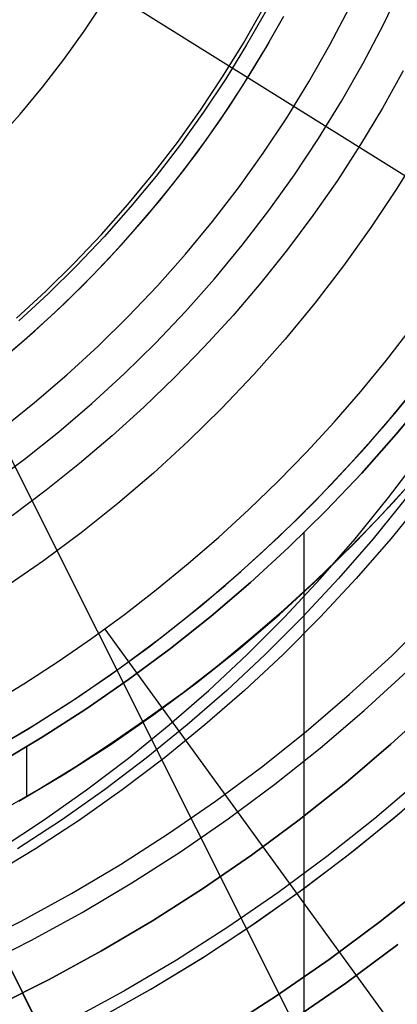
# Model space of a CAD drawing. Header units: millimetres. Extents: x 6049 to 7254, y -11340 to -10297.
# Tile 168 of 237: x 6678 to 6691, y -10734 to -10700. Entities that reach past the tile are written whole.
import ezdxf

# ---------------------------------------------------------------- set-up
doc = ezdxf.new("R2010")
doc.units = ezdxf.units.MM
doc.layers.add('color', color=7, linetype='Continuous')
doc.layers.add('luz', color=7, linetype='Continuous')

msp = doc.modelspace()

# ---------------------------------------------------------------- linework, layer by layer
at = {"color": 8, "true_color": 0x7f7f7f}
for p, q in [((6690.804, -10699.787, 105.1), (6691.461, -10698.424, 105.1)), ((6690.804, -10699.787, 105.1), (6691.461, -10698.424, 105.1)), ((6685.96, -10700.429, 200.6), (6686.642, -10699.233, 200.6)), ((6685.96, -10700.429, 200.6), (6686.642, -10699.233, 200.6)), ((6688.95, -10700.496, 52.515), (6689.632, -10699.197, 52.515)), ((6688.95, -10700.496, 52.515), (6689.632, -10699.197, 52.515)), ((6686.752, -10699.294, 199.6), (6686.068, -10700.493, 199.6)), ((6686.752, -10699.294, 199.6), (6686.068, -10700.493, 199.6)), ((6686.669, -10700.712, 51.1), (6687.356, -10699.498, 51.1)), ((6686.669, -10700.712, 51.1), (6687.356, -10699.498, 51.1)), ((6690.102, -10701.126, 105.1), (6690.804, -10699.787, 105.1)), ((6690.102, -10701.126, 105.1), (6690.804, -10699.787, 105.1)), ((6685.238, -10701.601, 200.6), (6685.96, -10700.429, 200.6)), ((6685.238, -10701.601, 200.6), (6685.96, -10700.429, 200.6)), ((6686.068, -10700.493, 199.6), (6685.344, -10701.669, 199.6)), ((6686.068, -10700.493, 199.6), (6685.344, -10701.669, 199.6)), ((6686.161, -10701.551, 51.1), (6686.845, -10700.41, 51.1)), ((6688.224, -10701.771, 52.515), (6688.95, -10700.496, 52.515)), ((6688.224, -10701.771, 52.515), (6688.95, -10700.496, 52.515)), ((6685.941, -10701.901, 51.1), (6686.669, -10700.712, 51.1)), ((6685.941, -10701.901, 51.1), (6686.669, -10700.712, 51.1)), ((6689.353, -10702.44, 105.1), (6690.102, -10701.126, 105.1)), ((6689.353, -10702.44, 105.1), (6690.102, -10701.126, 105.1)), ((6684.476, -10702.747, 200.6), (6685.238, -10701.601, 200.6)), ((6684.476, -10702.747, 200.6), (6685.238, -10701.601, 200.6)), ((6685.441, -10702.668, 51.1), (6686.161, -10701.551, 51.1)), ((6691.489, -10701.388, 60.689), (6690.771, -10702.677, 60.689)), ((6691.489, -10701.388, 60.689), (6690.771, -10702.677, 60.689)), ((6685.344, -10701.669, 199.6), (6684.579, -10702.819, 199.6)), ((6685.344, -10701.669, 199.6), (6684.579, -10702.819, 199.6)), ((6685.172, -10703.065, 51.1), (6685.941, -10701.901, 51.1)), ((6685.172, -10703.065, 51.1), (6685.941, -10701.901, 51.1)), ((6687.454, -10703.02, 52.515), (6688.224, -10701.771, 52.515)), ((6687.454, -10703.02, 52.515), (6688.224, -10701.771, 52.515)), ((6684.684, -10703.761, 51.1), (6685.441, -10702.668, 51.1)), ((6688.559, -10703.728, 105.1), (6689.353, -10702.44, 105.1)), ((6688.559, -10703.728, 105.1), (6689.353, -10702.44, 105.1)), ((6690.771, -10702.677, 60.689), (6690.01, -10703.941, 60.689)), ((6690.771, -10702.677, 60.689), (6690.01, -10703.941, 60.689)), ((6683.674, -10703.867, 200.6), (6684.476, -10702.747, 200.6)), ((6683.674, -10703.867, 200.6), (6684.476, -10702.747, 200.6)), ((6684.579, -10702.819, 199.6), (6683.775, -10703.941, 199.6)), ((6684.579, -10702.819, 199.6), (6683.775, -10703.941, 199.6)), ((6686.641, -10704.242, 52.515), (6687.454, -10703.02, 52.515)), ((6686.641, -10704.242, 52.515), (6687.454, -10703.02, 52.515)), ((6684.364, -10704.202, 51.1), (6685.172, -10703.065, 51.1)), ((6684.364, -10704.202, 51.1), (6685.172, -10703.065, 51.1)), ((6682.835, -10704.957, 200.6), (6683.674, -10703.867, 200.6)), ((6682.835, -10704.957, 200.6), (6683.674, -10703.867, 200.6)), ((6683.775, -10703.941, 199.6), (6682.933, -10705.036, 199.6)), ((6683.775, -10703.941, 199.6), (6682.933, -10705.036, 199.6)), ((6683.892, -10704.829, 51.1), (6684.684, -10703.761, 51.1)), ((6687.721, -10704.988, 105.1), (6688.559, -10703.728, 105.1)), ((6687.721, -10704.988, 105.1), (6688.559, -10703.728, 105.1)), ((6690.01, -10703.941, 60.689), (6689.207, -10705.179, 60.689)), ((6690.01, -10703.941, 60.689), (6689.207, -10705.179, 60.689)), ((6683.517, -10705.311, 51.1), (6684.364, -10704.202, 51.1)), ((6683.517, -10705.311, 51.1), (6684.364, -10704.202, 51.1)), ((6685.787, -10705.435, 52.515), (6686.641, -10704.242, 52.515)), ((6685.787, -10705.435, 52.515), (6686.641, -10704.242, 52.515)), ((6692.12, -10704.081, 62.1), (6691.268, -10705.463, 62.1)), ((6692.12, -10704.081, 62.1), (6691.268, -10705.463, 62.1)), ((6681.958, -10706.019, 200.6), (6682.835, -10704.957, 200.6)), ((6681.958, -10706.019, 200.6), (6682.835, -10704.957, 200.6)), ((6682.933, -10705.036, 199.6), (6682.054, -10706.1, 199.6)), ((6682.933, -10705.036, 199.6), (6682.054, -10706.1, 199.6)), ((6683.066, -10705.871, 51.1), (6683.892, -10704.829, 51.1)), ((6686.841, -10706.218, 105.1), (6687.721, -10704.988, 105.1)), ((6686.841, -10706.218, 105.1), (6687.721, -10704.988, 105.1)), ((6682.633, -10706.389, 51.1), (6683.517, -10705.311, 51.1)), ((6682.633, -10706.389, 51.1), (6683.517, -10705.311, 51.1)), ((6689.207, -10705.179, 60.689), (6688.363, -10706.39, 60.689)), ((6689.207, -10705.179, 60.689), (6688.363, -10706.39, 60.689)), ((6684.892, -10706.598, 52.515), (6685.787, -10705.435, 52.515)), ((6684.892, -10706.598, 52.515), (6685.787, -10705.435, 52.515)), ((6691.268, -10705.463, 62.1), (6690.368, -10706.815, 62.1)), ((6691.268, -10705.463, 62.1), (6690.368, -10706.815, 62.1)), ((6681.045, -10707.049, 200.6), (6681.958, -10706.019, 200.6)), ((6681.045, -10707.049, 200.6), (6681.958, -10706.019, 200.6)), ((6682.206, -10706.884, 51.1), (6683.066, -10705.871, 51.1)), ((6682.054, -10706.1, 199.6), (6681.138, -10707.134, 199.6)), ((6682.054, -10706.1, 199.6), (6681.138, -10707.134, 199.6)), ((6681.712, -10707.437, 51.1), (6682.633, -10706.389, 51.1)), ((6681.712, -10707.437, 51.1), (6682.633, -10706.389, 51.1)), ((6685.918, -10707.416, 105.1), (6686.841, -10706.218, 105.1)), ((6685.918, -10707.416, 105.1), (6686.841, -10706.218, 105.1)), ((6688.363, -10706.39, 60.689), (6687.479, -10707.572, 60.689)), ((6688.363, -10706.39, 60.689), (6687.479, -10707.572, 60.689)), ((6683.958, -10707.729, 52.515), (6684.892, -10706.598, 52.515)), ((6683.958, -10707.729, 52.515), (6684.892, -10706.598, 52.515)), ((6680.098, -10708.047, 200.6), (6681.045, -10707.049, 200.6)), ((6680.098, -10708.047, 200.6), (6681.045, -10707.049, 200.6)), ((6681.313, -10707.869, 51.1), (6682.206, -10706.884, 51.1)), ((6690.368, -10706.815, 62.1), (6689.423, -10708.135, 62.1)), ((6690.368, -10706.815, 62.1), (6689.423, -10708.135, 62.1)), ((6681.138, -10707.134, 199.6), (6680.187, -10708.135, 199.6)), ((6681.138, -10707.134, 199.6), (6680.187, -10708.135, 199.6)), ((6680.756, -10708.453, 51.1), (6681.712, -10707.437, 51.1)), ((6680.756, -10708.453, 51.1), (6681.712, -10707.437, 51.1)), ((6684.955, -10708.583, 105.1), (6685.918, -10707.416, 105.1)), ((6684.955, -10708.583, 105.1), (6685.918, -10707.416, 105.1)), ((6682.985, -10708.828, 52.515), (6683.958, -10707.729, 52.515)), ((6682.985, -10708.828, 52.515), (6683.958, -10707.729, 52.515)), ((6687.479, -10707.572, 60.689), (6686.557, -10708.725, 60.689)), ((6687.479, -10707.572, 60.689), (6686.557, -10708.725, 60.689)), ((6679.116, -10709.012, 200.6), (6680.098, -10708.047, 200.6)), ((6679.116, -10709.012, 200.6), (6680.098, -10708.047, 200.6)), ((6680.187, -10708.135, 199.6), (6679.202, -10709.103, 199.6)), ((6680.187, -10708.135, 199.6), (6679.202, -10709.103, 199.6)), ((6680.388, -10708.825, 51.1), (6681.313, -10707.869, 51.1)), ((6689.423, -10708.135, 62.1), (6688.433, -10709.422, 62.1)), ((6689.423, -10708.135, 62.1), (6688.433, -10709.422, 62.1)), ((6679.765, -10709.435, 51.1), (6680.756, -10708.453, 51.1)), ((6679.765, -10709.435, 51.1), (6680.756, -10708.453, 51.1)), ((6683.952, -10709.715, 105.1), (6684.955, -10708.583, 105.1)), ((6683.952, -10709.715, 105.1), (6684.955, -10708.583, 105.1)), ((6686.557, -10708.725, 60.689), (6685.599, -10709.849, 60.689)), ((6686.557, -10708.725, 60.689), (6685.599, -10709.849, 60.689)), ((6678.101, -10709.943, 200.6), (6679.116, -10709.012, 200.6)), ((6678.101, -10709.943, 200.6), (6679.116, -10709.012, 200.6)), ((6679.202, -10709.103, 199.6), (6678.185, -10710.037, 199.6)), ((6679.202, -10709.103, 199.6), (6678.185, -10710.037, 199.6)), ((6679.433, -10709.749, 51.1), (6680.388, -10708.825, 51.1)), ((6681.974, -10709.892, 52.515), (6682.985, -10708.828, 52.515)), ((6681.974, -10709.892, 52.515), (6682.985, -10708.828, 52.515)), ((6678.742, -10710.382, 51.1), (6679.765, -10709.435, 51.1)), ((6678.742, -10710.382, 51.1), (6679.765, -10709.435, 51.1)), ((6688.433, -10709.422, 62.1), (6687.399, -10710.674, 62.1)), ((6688.433, -10709.422, 62.1), (6687.399, -10710.674, 62.1)), ((6678.448, -10710.642, 51.1), (6679.433, -10709.749, 51.1)), ((6682.91, -10710.812, 105.1), (6683.952, -10709.715, 105.1)), ((6682.91, -10710.812, 105.1), (6683.952, -10709.715, 105.1)), ((6680.928, -10710.92, 52.515), (6681.974, -10709.892, 52.515)), ((6680.928, -10710.92, 52.515), (6681.974, -10709.892, 52.515)), ((6685.599, -10709.849, 60.689), (6684.604, -10710.941, 60.689)), ((6685.599, -10709.849, 60.689), (6684.604, -10710.941, 60.689)), ((6677.686, -10711.294, 51.1), (6678.742, -10710.382, 51.1)), ((6677.686, -10711.294, 51.1), (6678.742, -10710.382, 51.1)), ((6690.911, -10711.398, 103.064), (6691.774, -10710.286, 103.064)), ((6690.911, -10711.398, 103.064), (6691.774, -10710.286, 103.064)), ((6677.434, -10711.502, 51.1), (6678.448, -10710.642, 51.1)), ((6681.831, -10711.872, 105.1), (6682.91, -10710.812, 105.1)), ((6681.831, -10711.872, 105.1), (6682.91, -10710.812, 105.1)), ((6687.399, -10710.674, 62.1), (6686.322, -10711.889, 62.1)), ((6687.399, -10710.674, 62.1), (6686.322, -10711.889, 62.1)), ((6679.846, -10711.912, 52.515), (6680.928, -10710.92, 52.515)), ((6679.846, -10711.912, 52.515), (6680.928, -10710.92, 52.515)), ((6684.604, -10710.941, 60.689), (6683.575, -10712.001, 60.689)), ((6684.604, -10710.941, 60.689), (6683.575, -10712.001, 60.689)), ((6690.017, -10712.485, 103.064), (6690.911, -10711.398, 103.064)), ((6690.017, -10712.485, 103.064), (6690.911, -10711.398, 103.064)), ((6680.717, -10712.895, 105.1), (6681.831, -10711.872, 105.1)), ((6680.717, -10712.895, 105.1), (6681.831, -10711.872, 105.1)), ((6691.25, -10713.175, 62.1), (6692.313, -10711.86, 62.1)), ((6678.731, -10712.866, 52.515), (6679.846, -10711.912, 52.515)), ((6678.731, -10712.866, 52.515), (6679.846, -10711.912, 52.515)), ((6683.575, -10712.001, 60.689), (6682.512, -10713.028, 60.689)), ((6683.575, -10712.001, 60.689), (6682.512, -10713.028, 60.689)), ((6686.322, -10711.889, 62.1), (6685.204, -10713.066, 62.1)), ((6686.322, -10711.889, 62.1), (6685.204, -10713.066, 62.1)), ((6689.092, -10713.545, 103.064), (6690.017, -10712.485, 103.064)), ((6689.092, -10713.545, 103.064), (6690.017, -10712.485, 103.064)), ((6690.857, -10713.634, 62.1), (6691.991, -10712.261, 62.1)), ((6690.857, -10713.634, 62.1), (6691.991, -10712.261, 62.1)), ((6677.584, -10713.781, 52.515), (6678.731, -10712.866, 52.515)), ((6677.584, -10713.781, 52.515), (6678.731, -10712.866, 52.515)), ((6679.567, -10713.878, 105.1), (6680.717, -10712.895, 105.1)), ((6679.567, -10713.878, 105.1), (6680.717, -10712.895, 105.1)), ((6692.386, -10712.575, 88.1), (6691.241, -10713.961, 88.1)), ((6691.241, -10713.961, 67.1), (6692.386, -10712.575, 67.1)), ((6692.386, -10712.575, 88.1), (6691.241, -10713.961, 88.1)), ((6691.241, -10713.961, 77.6), (6692.386, -10712.575, 77.6)), ((6691.241, -10713.961, 67.1), (6692.386, -10712.575, 67.1)), ((6682.512, -10713.028, 60.689), (6681.417, -10714.021, 60.689)), ((6682.512, -10713.028, 60.689), (6681.417, -10714.021, 60.689)), ((6685.204, -10713.066, 62.1), (6684.046, -10714.205, 62.1)), ((6685.204, -10713.066, 62.1), (6684.046, -10714.205, 62.1)), ((6690.145, -10714.454, 62.1), (6691.25, -10713.175, 62.1)), ((6688.138, -10714.579, 103.064), (6689.092, -10713.545, 103.064)), ((6688.138, -10714.579, 103.064), (6689.092, -10713.545, 103.064)), ((6678.385, -10714.821, 105.1), (6679.567, -10713.878, 105.1)), ((6678.385, -10714.821, 105.1), (6679.567, -10713.878, 105.1)), ((6689.676, -10714.967, 62.1), (6690.857, -10713.634, 62.1)), ((6689.676, -10714.967, 62.1), (6690.857, -10713.634, 62.1)), ((6681.417, -10714.021, 60.689), (6680.291, -10714.978, 60.689)), ((6681.417, -10714.021, 60.689), (6680.291, -10714.978, 60.689)), ((6684.046, -10714.205, 62.1), (6682.849, -10715.302, 62.1)), ((6684.046, -10714.205, 62.1), (6682.849, -10715.302, 62.1)), ((6691.241, -10713.961, 88.1), (6690.049, -10715.307, 88.1)), ((6690.049, -10715.307, 67.1), (6691.241, -10713.961, 67.1)), ((6691.241, -10713.961, 88.1), (6690.049, -10715.307, 88.1)), ((6690.049, -10715.307, 77.6), (6691.241, -10713.961, 77.6)), ((6690.049, -10715.307, 67.1), (6691.241, -10713.961, 67.1)), ((6687.154, -10715.586, 103.064), (6688.138, -10714.579, 103.064)), ((6687.154, -10715.586, 103.064), (6688.138, -10714.579, 103.064)), ((6688.999, -10715.697, 62.1), (6690.145, -10714.454, 62.1)), ((6677.17, -10715.723, 105.1), (6678.385, -10714.821, 105.1)), ((6677.17, -10715.723, 105.1), (6678.385, -10714.821, 105.1)), ((6690.977, -10716.154, 54.116), (6692.082, -10714.695, 53.861)), ((6691.147, -10716.315, 67.1), (6692.374, -10714.93, 67.1)), ((6691.147, -10716.315, 67.1), (6692.374, -10714.93, 67.1)), ((6691.147, -10716.315, 65.596), (6692.374, -10714.93, 65.596)), ((6680.291, -10714.978, 60.689), (6679.136, -10715.9, 60.689)), ((6680.291, -10714.978, 60.689), (6679.136, -10715.9, 60.689)), ((6688.45, -10716.259, 62.1), (6689.676, -10714.967, 62.1)), ((6688.45, -10716.259, 62.1), (6689.676, -10714.967, 62.1)), ((6682.849, -10715.302, 62.1), (6681.616, -10716.358, 62.1)), ((6682.849, -10715.302, 62.1), (6681.616, -10716.358, 62.1)), ((6686.143, -10716.565, 103.064), (6687.154, -10715.586, 103.064)), ((6686.143, -10716.565, 103.064), (6687.154, -10715.586, 103.064)), ((6690.049, -10715.307, 88.1), (6688.81, -10716.611, 88.1)), ((6688.81, -10716.611, 67.1), (6690.049, -10715.307, 67.1)), ((6690.049, -10715.307, 88.1), (6688.81, -10716.611, 88.1)), ((6688.81, -10716.611, 77.6), (6690.049, -10715.307, 77.6)), ((6688.81, -10716.611, 67.1), (6690.049, -10715.307, 67.1)), ((6679.136, -10715.9, 60.689), (6677.952, -10716.785, 60.689)), ((6679.136, -10715.9, 60.689), (6677.952, -10716.785, 60.689)), ((6687.813, -10716.901, 62.1), (6688.999, -10715.697, 62.1)), ((6690.592, -10716.899, 64.091), (6691.61, -10715.795, 64.091)), ((6690.592, -10716.899, 64.091), (6691.61, -10715.795, 64.091)), ((6687.181, -10717.507, 62.1), (6688.45, -10716.259, 62.1)), ((6687.181, -10717.507, 62.1), (6688.45, -10716.259, 62.1)), ((6689.825, -10717.574, 54.382), (6690.977, -10716.154, 54.116)), ((6691.596, -10716.154, 56.796), (6690.444, -10717.574, 57.062)), ((6692.215, -10716.154, 59.475), (6691.062, -10717.574, 59.741)), ((6681.616, -10716.358, 62.1), (6680.346, -10717.37, 62.1)), ((6681.616, -10716.358, 62.1), (6680.346, -10717.37, 62.1)), ((6685.105, -10717.516, 103.064), (6686.143, -10716.565, 103.064)), ((6685.105, -10717.516, 103.064), (6686.143, -10716.565, 103.064)), ((6688.81, -10716.611, 88.1), (6687.528, -10717.871, 88.1)), ((6687.528, -10717.871, 67.1), (6688.81, -10716.611, 67.1)), ((6688.81, -10716.611, 88.1), (6687.528, -10717.871, 88.1)), ((6687.528, -10717.871, 77.6), (6688.81, -10716.611, 77.6)), ((6687.528, -10717.871, 67.1), (6688.81, -10716.611, 67.1)), ((6689.873, -10717.656, 67.1), (6691.147, -10716.315, 67.1)), ((6689.873, -10717.656, 67.1), (6691.147, -10716.315, 67.1)), ((6689.873, -10717.656, 65.596), (6691.147, -10716.315, 65.596)), ((6686.588, -10718.065, 62.1), (6687.813, -10716.901, 62.1)), ((6689.542, -10717.974, 64.091), (6690.592, -10716.899, 64.091)), ((6689.542, -10717.974, 64.091), (6690.592, -10716.899, 64.091)), ((6680.346, -10717.37, 62.1), (6679.043, -10718.338, 62.1)), ((6680.346, -10717.37, 62.1), (6679.043, -10718.338, 62.1)), ((6684.041, -10718.437, 103.064), (6685.105, -10717.516, 103.064)), ((6684.041, -10718.437, 103.064), (6685.105, -10717.516, 103.064)), ((6685.868, -10718.711, 62.1), (6687.181, -10717.507, 62.1)), ((6685.868, -10718.711, 62.1), (6687.181, -10717.507, 62.1)), ((6688.053, -10717.366, 88.1), (6688.053, -10740.968, 88.1)), ((6688.554, -10718.953, 67.1), (6689.873, -10717.656, 67.1)), ((6688.554, -10718.953, 67.1), (6689.873, -10717.656, 67.1)), ((6688.554, -10718.953, 65.596), (6689.873, -10717.656, 65.596)), ((6688.626, -10718.952, 54.659), (6689.825, -10717.574, 54.382)), ((6690.444, -10717.574, 57.062), (6689.244, -10718.952, 57.339)), ((6691.062, -10717.574, 59.741), (6689.863, -10718.952, 60.018)), ((6687.528, -10717.871, 88.1), (6686.203, -10719.087, 88.1)), ((6686.203, -10719.087, 67.1), (6687.528, -10717.871, 67.1)), ((6687.528, -10717.871, 88.1), (6686.203, -10719.087, 88.1)), ((6686.203, -10719.087, 77.6), (6687.528, -10717.871, 77.6)), ((6686.203, -10719.087, 67.1), (6687.528, -10717.871, 67.1)), ((6688.463, -10719.018, 64.091), (6689.542, -10717.974, 64.091)), ((6688.463, -10719.018, 64.091), (6689.542, -10717.974, 64.091)), ((6679.043, -10718.338, 62.1), (6677.706, -10719.26, 62.1)), ((6679.043, -10718.338, 62.1), (6677.706, -10719.26, 62.1)), ((6685.325, -10719.189, 62.1), (6686.588, -10718.065, 62.1)), ((6682.952, -10719.329, 103.064), (6684.041, -10718.437, 103.064)), ((6682.952, -10719.329, 103.064), (6684.041, -10718.437, 103.064)), ((6684.515, -10719.869, 62.1), (6685.868, -10718.711, 62.1)), ((6684.515, -10719.869, 62.1), (6685.868, -10718.711, 62.1)), ((6687.191, -10720.203, 67.1), (6688.554, -10718.953, 67.1)), ((6687.191, -10720.203, 67.1), (6688.554, -10718.953, 67.1)), ((6687.191, -10720.203, 65.596), (6688.554, -10718.953, 65.596)), ((6687.355, -10720.033, 64.091), (6688.463, -10719.018, 64.091)), ((6687.355, -10720.033, 64.091), (6688.463, -10719.018, 64.091)), ((6687.381, -10720.286, 54.947), (6688.626, -10718.952, 54.659)), ((6689.244, -10718.952, 57.339), (6688, -10720.286, 57.626)), ((6689.863, -10718.952, 60.018), (6688.618, -10720.286, 60.306)), ((6681.838, -10720.191, 103.064), (6682.952, -10719.329, 103.064)), ((6681.838, -10720.191, 103.064), (6682.952, -10719.329, 103.064)), ((6684.026, -10720.271, 62.1), (6685.325, -10719.189, 62.1)), ((6686.203, -10719.087, 88.1), (6684.836, -10720.256, 88.1)), ((6684.836, -10720.256, 67.1), (6686.203, -10719.087, 67.1)), ((6686.203, -10719.087, 88.1), (6684.836, -10720.256, 88.1)), ((6684.836, -10720.256, 77.6), (6686.203, -10719.087, 77.6)), ((6684.836, -10720.256, 67.1), (6686.203, -10719.087, 67.1)), ((6683.123, -10720.979, 62.1), (6684.515, -10719.869, 62.1)), ((6683.123, -10720.979, 62.1), (6684.515, -10719.869, 62.1)), ((6686.219, -10721.017, 64.091), (6687.355, -10720.033, 64.091)), ((6686.219, -10721.017, 64.091), (6687.355, -10720.033, 64.091)), ((6680.701, -10721.022, 103.064), (6681.838, -10720.191, 103.064)), ((6680.701, -10721.022, 103.064), (6681.838, -10720.191, 103.064)), ((6682.693, -10721.31, 62.1), (6684.026, -10720.271, 62.1)), ((6684.836, -10720.256, 88.1), (6683.43, -10721.377, 88.1)), ((6683.43, -10721.377, 67.1), (6684.836, -10720.256, 67.1)), ((6684.836, -10720.256, 88.1), (6683.43, -10721.377, 88.1)), ((6683.43, -10721.377, 77.6), (6684.836, -10720.256, 77.6)), ((6683.43, -10721.377, 67.1), (6684.836, -10720.256, 67.1)), ((6685.786, -10721.405, 67.1), (6687.191, -10720.203, 67.1)), ((6685.786, -10721.405, 67.1), (6687.191, -10720.203, 67.1)), ((6685.786, -10721.405, 65.596), (6687.191, -10720.203, 65.596)), ((6686.092, -10721.577, 55.244), (6687.381, -10720.286, 54.947)), ((6688, -10720.286, 57.626), (6686.711, -10721.577, 57.924)), ((6688.618, -10720.286, 60.306), (6687.33, -10721.577, 60.603)), ((6691.088, -10721.621, 212.03), (6692.498, -10720.236, 212.03)), ((6681.162, -10720.702, 103.072), (6693.517, -10737.707, 89.031)), ((6679.542, -10721.822, 103.064), (6680.701, -10721.022, 103.064)), ((6679.542, -10721.822, 103.064), (6680.701, -10721.022, 103.064)), ((6681.694, -10722.041, 62.1), (6683.123, -10720.979, 62.1)), ((6681.694, -10722.041, 62.1), (6683.123, -10720.979, 62.1)), ((6685.057, -10721.969, 64.091), (6686.219, -10721.017, 64.091)), ((6685.057, -10721.969, 64.091), (6686.219, -10721.017, 64.091)), ((6681.326, -10722.305, 62.1), (6682.693, -10721.31, 62.1)), ((6683.43, -10721.377, 88.1), (6681.986, -10722.449, 88.1)), ((6681.986, -10722.449, 67.1), (6683.43, -10721.377, 67.1)), ((6683.43, -10721.377, 88.1), (6681.986, -10722.449, 88.1)), ((6681.986, -10722.449, 77.6), (6683.43, -10721.377, 77.6)), ((6681.986, -10722.449, 67.1), (6683.43, -10721.377, 67.1)), ((6684.339, -10722.559, 67.1), (6685.786, -10721.405, 67.1)), ((6684.339, -10722.559, 67.1), (6685.786, -10721.405, 67.1)), ((6684.339, -10722.559, 65.596), (6685.786, -10721.405, 65.596)), ((6684.761, -10722.821, 55.551), (6686.092, -10721.577, 55.244)), ((6686.711, -10721.577, 57.924), (6685.38, -10722.821, 58.231)), ((6687.33, -10721.577, 60.603), (6685.999, -10722.821, 60.91)), ((6689.632, -10722.957, 212.03), (6691.088, -10721.621, 212.03)), ((6678.361, -10722.59, 103.064), (6679.542, -10721.822, 103.064)), ((6678.361, -10722.59, 103.064), (6679.542, -10721.822, 103.064)), ((6680.228, -10723.053, 62.1), (6681.694, -10722.041, 62.1)), ((6680.228, -10723.053, 62.1), (6681.694, -10722.041, 62.1)), ((6683.868, -10722.889, 64.091), (6685.057, -10721.969, 64.091)), ((6683.868, -10722.889, 64.091), (6685.057, -10721.969, 64.091)), ((6679.927, -10723.254, 62.1), (6681.326, -10722.305, 62.1)), ((6690.13, -10723.52, 211.366), (6691.606, -10722.166, 211.366)), ((6677.16, -10723.325, 103.064), (6678.361, -10722.59, 103.064)), ((6677.16, -10723.325, 103.064), (6678.361, -10722.59, 103.064)), ((6681.986, -10722.449, 88.1), (6680.507, -10723.471, 88.1)), ((6680.507, -10723.471, 67.1), (6681.986, -10722.449, 67.1)), ((6681.986, -10722.449, 88.1), (6680.507, -10723.471, 88.1)), ((6680.507, -10723.471, 77.6), (6681.986, -10722.449, 77.6)), ((6680.507, -10723.471, 67.1), (6681.986, -10722.449, 67.1)), ((6682.854, -10723.661, 67.1), (6684.339, -10722.559, 67.1)), ((6682.854, -10723.661, 67.1), (6684.339, -10722.559, 67.1)), ((6682.854, -10723.661, 65.596), (6684.339, -10722.559, 65.596)), ((6678.729, -10724.014, 62.1), (6680.228, -10723.053, 62.1)), ((6678.729, -10724.014, 62.1), (6680.228, -10723.053, 62.1)), ((6682.655, -10723.776, 64.091), (6683.868, -10722.889, 64.091)), ((6682.655, -10723.776, 64.091), (6683.868, -10722.889, 64.091)), ((6683.389, -10724.017, 55.868), (6684.761, -10722.821, 55.551)), ((6685.38, -10722.821, 58.231), (6684.008, -10724.017, 58.548)), ((6685.999, -10722.821, 60.91), (6684.627, -10724.017, 61.227)), ((6688.13, -10724.243, 212.03), (6689.632, -10722.957, 212.03)), ((6678.498, -10724.157, 62.1), (6679.927, -10723.254, 62.1)), ((6680.507, -10723.471, 88.1), (6678.992, -10724.441, 88.1)), ((6678.992, -10724.441, 67.1), (6680.507, -10723.471, 67.1)), ((6680.507, -10723.471, 88.1), (6678.992, -10724.441, 88.1)), ((6678.992, -10724.441, 77.6), (6680.507, -10723.471, 77.6)), ((6678.992, -10724.441, 67.1), (6680.507, -10723.471, 67.1)), ((6681.332, -10724.712, 67.1), (6682.854, -10723.661, 67.1)), ((6681.332, -10724.712, 67.1), (6682.854, -10723.661, 67.1)), ((6681.332, -10724.712, 65.596), (6682.854, -10723.661, 65.596)), ((6681.418, -10724.629, 64.091), (6682.655, -10723.776, 64.091)), ((6681.418, -10724.629, 64.091), (6682.655, -10723.776, 64.091)), ((6688.608, -10724.822, 211.366), (6690.13, -10723.52, 211.366)), ((6677.197, -10724.922, 62.1), (6678.729, -10724.014, 62.1)), ((6677.197, -10724.922, 62.1), (6678.729, -10724.014, 62.1)), ((6681.978, -10725.164, 56.194), (6683.389, -10724.017, 55.868)), ((6684.008, -10724.017, 58.548), (6682.597, -10725.164, 58.873)), ((6684.627, -10724.017, 61.227), (6683.216, -10725.164, 61.553)), ((6677.04, -10725.012, 62.1), (6678.498, -10724.157, 62.1)), ((6678.992, -10724.441, 88.1), (6677.445, -10725.358, 88.1)), ((6677.445, -10725.358, 67.1), (6678.992, -10724.441, 67.1)), ((6678.992, -10724.441, 88.1), (6677.445, -10725.358, 88.1)), ((6677.445, -10725.358, 77.6), (6678.992, -10724.441, 77.6)), ((6677.445, -10725.358, 67.1), (6678.992, -10724.441, 67.1)), ((6686.584, -10725.475, 212.03), (6688.13, -10724.243, 212.03)), ((6678.451, -10724.77, 67.1), (6678.451, -10726.499, 67.1)), ((6679.774, -10725.71, 67.1), (6681.332, -10724.712, 67.1)), ((6679.774, -10725.71, 67.1), (6681.332, -10724.712, 67.1)), ((6679.774, -10725.71, 65.596), (6681.332, -10724.712, 65.596)), ((6680.158, -10725.449, 64.091), (6681.418, -10724.629, 64.091)), ((6680.158, -10725.449, 64.091), (6681.418, -10724.629, 64.091)), ((6687.042, -10726.07, 211.366), (6688.608, -10724.822, 211.366)), ((6680.53, -10726.261, 56.528), (6681.978, -10725.164, 56.194)), ((6682.597, -10725.164, 58.873), (6681.148, -10726.261, 59.208)), ((6683.216, -10725.164, 61.553), (6681.767, -10726.261, 61.887)), ((6678.876, -10726.233, 64.091), (6680.158, -10725.449, 64.091)), ((6678.876, -10726.233, 64.091), (6680.158, -10725.449, 64.091)), ((6684.997, -10726.653, 212.03), (6686.584, -10725.475, 212.03)), ((6678.183, -10726.653, 67.1), (6679.774, -10725.71, 67.1)), ((6678.183, -10726.653, 67.1), (6679.774, -10725.71, 67.1)), ((6678.183, -10726.653, 65.596), (6679.774, -10725.71, 65.596)), ((6685.434, -10727.264, 211.366), (6687.042, -10726.07, 211.366)), ((6677.573, -10726.982, 64.091), (6678.876, -10726.233, 64.091)), ((6677.573, -10726.982, 64.091), (6678.876, -10726.233, 64.091)), ((6679.045, -10727.306, 56.871), (6680.53, -10726.261, 56.528)), ((6681.148, -10726.261, 59.208), (6679.664, -10727.306, 59.551)), ((6681.767, -10726.261, 61.887), (6680.282, -10727.306, 62.23)), ((6683.37, -10727.776, 212.03), (6684.997, -10726.653, 212.03)), ((6677.526, -10728.298, 57.222), (6679.045, -10727.306, 56.871)), ((6679.664, -10727.306, 59.551), (6678.145, -10728.298, 59.901)), ((6680.282, -10727.306, 62.23), (6678.764, -10728.298, 62.581)), ((6683.786, -10728.402, 211.366), (6685.434, -10727.264, 211.366)), ((6681.705, -10728.842, 212.03), (6683.37, -10727.776, 212.03)), ((6678.764, -10728.298, 62.581), (6677.213, -10729.236, 62.939)), ((6682.1, -10729.482, 211.366), (6683.786, -10728.402, 211.366)), ((6680.005, -10729.851, 212.03), (6681.705, -10728.842, 212.03)), ((6680.377, -10730.503, 211.366), (6682.1, -10729.482, 211.366)), ((6690.693, -10730.815, 231.716), (6692.421, -10729.437, 231.716)), ((6692.421, -10729.437, 259.6), (6690.693, -10730.815, 259.6)), ((6690.693, -10730.815, 231.716), (6692.421, -10729.437, 231.716)), ((6690.693, -10730.815, 245.658), (6692.421, -10729.437, 245.658)), ((6692.421, -10729.437, 259.6), (6690.693, -10730.815, 259.6)), ((6678.271, -10730.799, 212.03), (6680.005, -10729.851, 212.03)), ((6678.62, -10731.464, 211.366), (6680.377, -10730.503, 211.366)), ((6676.505, -10731.688, 212.03), (6678.271, -10730.799, 212.03)), ((6688.92, -10732.132, 231.716), (6690.693, -10730.815, 231.716)), ((6690.693, -10730.815, 259.6), (6688.92, -10732.132, 259.6)), ((6688.92, -10732.132, 231.716), (6690.693, -10730.815, 231.716)), ((6688.92, -10732.132, 245.658), (6690.693, -10730.815, 245.658)), ((6690.693, -10730.815, 259.6), (6688.92, -10732.132, 259.6)), ((6676.831, -10732.364, 211.366), (6678.62, -10731.464, 211.366)), ((6691.303, -10731.607, 259.6), (6689.502, -10732.945, 259.6)), ((6689.502, -10732.945, 231.716), (6691.303, -10731.607, 231.716)), ((6689.502, -10732.945, 245.658), (6691.303, -10731.607, 245.658)), ((6689.502, -10732.945, 231.716), (6691.303, -10731.607, 231.716)), ((6691.303, -10731.607, 259.6), (6689.502, -10732.945, 259.6)), ((6687.101, -10733.387, 231.716), (6688.92, -10732.132, 231.716)), ((6688.92, -10732.132, 259.6), (6687.101, -10733.387, 259.6)), ((6687.101, -10733.387, 231.716), (6688.92, -10732.132, 231.716)), ((6687.101, -10733.387, 245.658), (6688.92, -10732.132, 245.658)), ((6688.92, -10732.132, 259.6), (6687.101, -10733.387, 259.6)), ((6689.502, -10732.945, 259.6), (6687.655, -10734.219, 259.6)), ((6687.655, -10734.219, 231.716), (6689.502, -10732.945, 231.716)), ((6687.655, -10734.219, 245.658), (6689.502, -10732.945, 245.658)), ((6687.655, -10734.219, 231.716), (6689.502, -10732.945, 231.716)), ((6689.502, -10732.945, 259.6), (6687.655, -10734.219, 259.6)), ((6685.241, -10734.578, 231.716), (6687.101, -10733.387, 231.716)), ((6687.101, -10733.387, 259.6), (6685.241, -10734.578, 259.6)), ((6685.241, -10734.578, 231.716), (6687.101, -10733.387, 231.716)), ((6685.241, -10734.578, 245.658), (6687.101, -10733.387, 245.658)), ((6687.101, -10733.387, 259.6), (6685.241, -10734.578, 259.6))]:
    msp.add_line(p, q, dxfattribs=at)
at = {"layer": 'color', "color": 254, "true_color": 0xcad1ee}
for p, q in [((6680.443, -10700.017, 38.6), (6681.113, -10699.012, 38.6)), ((6680.443, -10700.017, 30.3), (6681.113, -10699.012, 30.3)), ((6680.443, -10700.017, 38.6), (6681.113, -10699.012, 38.6)), ((6680.443, -10700.017, 34.45), (6681.113, -10699.012, 34.45)), ((6680.443, -10700.017, 30.3), (6681.113, -10699.012, 30.3)), ((6679.738, -10700.998, 38.6), (6680.443, -10700.017, 38.6)), ((6679.738, -10700.998, 30.3), (6680.443, -10700.017, 30.3)), ((6679.738, -10700.998, 38.6), (6680.443, -10700.017, 38.6)), ((6679.738, -10700.998, 34.45), (6680.443, -10700.017, 34.45)), ((6679.738, -10700.998, 30.3), (6680.443, -10700.017, 30.3)), ((6679, -10701.955, 38.6), (6679.738, -10700.998, 38.6)), ((6679, -10701.955, 30.3), (6679.738, -10700.998, 30.3)), ((6679, -10701.955, 38.6), (6679.738, -10700.998, 38.6)), ((6679, -10701.955, 34.45), (6679.738, -10700.998, 34.45)), ((6679, -10701.955, 30.3), (6679.738, -10700.998, 30.3)), ((6678.229, -10702.885, 38.6), (6679, -10701.955, 38.6)), ((6678.229, -10702.885, 30.3), (6679, -10701.955, 30.3)), ((6678.229, -10702.885, 38.6), (6679, -10701.955, 38.6)), ((6678.229, -10702.885, 34.45), (6679, -10701.955, 34.45)), ((6678.229, -10702.885, 30.3), (6679, -10701.955, 30.3)), ((6677.426, -10703.788, 38.6), (6678.229, -10702.885, 38.6)), ((6677.426, -10703.788, 30.3), (6678.229, -10702.885, 30.3)), ((6677.426, -10703.788, 38.6), (6678.229, -10702.885, 38.6)), ((6677.426, -10703.788, 34.45), (6678.229, -10702.885, 34.45)), ((6677.426, -10703.788, 30.3), (6678.229, -10702.885, 30.3)), ((6678.327, -10733.286, 28.2), (6666.148, -10708.985, 28.2)), ((6667.341, -10711.387, 30.3), (6684.367, -10745.359, 30.3)), ((6692.573, -10723.301, 28.2), (6691.058, -10724.687, 28.2)), ((6691.058, -10724.687, 26.2), (6692.573, -10723.301, 26.2)), ((6692.573, -10723.301, 27.2), (6691.058, -10724.687, 27.2)), ((6691.058, -10724.687, 26.2), (6692.573, -10723.301, 26.2)), ((6692.573, -10723.301, 28.2), (6691.058, -10724.687, 28.2)), ((6691.058, -10724.687, 28.2), (6689.495, -10726.02, 28.2)), ((6689.495, -10726.02, 26.2), (6691.058, -10724.687, 26.2)), ((6691.058, -10724.687, 27.2), (6689.495, -10726.02, 27.2)), ((6689.495, -10726.02, 26.2), (6691.058, -10724.687, 26.2)), ((6691.058, -10724.687, 28.2), (6689.495, -10726.02, 28.2)), ((6691.183, -10727.214, 30.3), (6692.793, -10725.816, 30.3)), ((6691.183, -10727.214, 30.3), (6692.793, -10725.816, 30.3)), ((6689.495, -10726.02, 28.2), (6687.887, -10727.298, 28.2)), ((6687.887, -10727.298, 26.2), (6689.495, -10726.02, 26.2)), ((6689.495, -10726.02, 27.2), (6687.887, -10727.298, 27.2)), ((6687.887, -10727.298, 26.2), (6689.495, -10726.02, 26.2)), ((6689.495, -10726.02, 28.2), (6687.887, -10727.298, 28.2)), ((6692.103, -10725.884, 26.2), (6690.499, -10727.252, 26.2)), ((6692.103, -10725.884, 26.2), (6690.499, -10727.252, 26.2)), ((6689.777, -10728.359, 28.2), (6691.412, -10727.022, 28.2)), ((6689.777, -10728.359, 29.25), (6691.412, -10727.022, 29.25)), ((6689.777, -10728.359, 28.2), (6691.412, -10727.022, 28.2)), ((6687.887, -10727.298, 28.2), (6686.236, -10728.52, 28.2)), ((6686.236, -10728.52, 26.2), (6687.887, -10727.298, 26.2)), ((6687.887, -10727.298, 27.2), (6686.236, -10728.52, 27.2)), ((6686.236, -10728.52, 26.2), (6687.887, -10727.298, 26.2)), ((6687.887, -10727.298, 28.2), (6686.236, -10728.52, 28.2)), ((6690.499, -10727.252, 26.2), (6688.848, -10728.565, 26.2)), ((6690.499, -10727.252, 26.2), (6688.848, -10728.565, 26.2)), ((6689.526, -10728.556, 30.3), (6691.183, -10727.214, 30.3)), ((6689.526, -10728.556, 30.3), (6691.183, -10727.214, 30.3)), ((6686.236, -10728.52, 28.2), (6684.544, -10729.685, 28.2)), ((6684.544, -10729.685, 26.2), (6686.236, -10728.52, 26.2)), ((6686.236, -10728.52, 27.2), (6684.544, -10729.685, 27.2)), ((6684.544, -10729.685, 26.2), (6686.236, -10728.52, 26.2)), ((6686.236, -10728.52, 28.2), (6684.544, -10729.685, 28.2)), ((6688.848, -10728.565, 26.2), (6687.153, -10729.82, 26.2)), ((6688.848, -10728.565, 26.2), (6687.153, -10729.82, 26.2)), ((6687.891, -10729.791, 30.3), (6689.526, -10728.556, 30.3)), ((6687.891, -10729.791, 30.3), (6689.526, -10728.556, 30.3)), ((6688.097, -10729.64, 28.2), (6689.777, -10728.359, 28.2)), ((6688.097, -10729.64, 29.25), (6689.777, -10728.359, 29.25)), ((6688.097, -10729.64, 28.2), (6689.777, -10728.359, 28.2)), ((6684.544, -10729.685, 28.2), (6682.813, -10730.79, 28.2)), ((6682.813, -10730.79, 26.2), (6684.544, -10729.685, 26.2)), ((6684.544, -10729.685, 27.2), (6682.813, -10730.79, 27.2)), ((6682.813, -10730.79, 26.2), (6684.544, -10729.685, 26.2)), ((6684.544, -10729.685, 28.2), (6682.813, -10730.79, 28.2)), ((6687.153, -10729.82, 26.2), (6685.415, -10731.015, 26.2)), ((6687.153, -10729.82, 26.2), (6685.415, -10731.015, 26.2)), ((6686.216, -10730.97, 30.3), (6687.891, -10729.791, 30.3)), ((6686.216, -10730.97, 30.3), (6687.891, -10729.791, 30.3)), ((6686.374, -10730.862, 28.2), (6688.097, -10729.64, 28.2)), ((6686.374, -10730.862, 29.25), (6688.097, -10729.64, 29.25)), ((6686.374, -10730.862, 28.2), (6688.097, -10729.64, 28.2)), ((6682.813, -10730.79, 28.2), (6681.044, -10731.835, 28.2)), ((6681.044, -10731.835, 26.2), (6682.813, -10730.79, 26.2)), ((6682.813, -10730.79, 27.2), (6681.044, -10731.835, 27.2)), ((6681.044, -10731.835, 26.2), (6682.813, -10730.79, 26.2)), ((6682.813, -10730.79, 28.2), (6681.044, -10731.835, 28.2)), ((6684.61, -10732.024, 28.2), (6686.374, -10730.862, 28.2)), ((6684.61, -10732.024, 29.25), (6686.374, -10730.862, 29.25)), ((6684.61, -10732.024, 28.2), (6686.374, -10730.862, 28.2)), ((6685.415, -10731.015, 26.2), (6683.638, -10732.15, 26.2)), ((6685.415, -10731.015, 26.2), (6683.638, -10732.15, 26.2)), ((6684.503, -10732.093, 30.3), (6686.216, -10730.97, 30.3)), ((6684.503, -10732.093, 30.3), (6686.216, -10730.97, 30.3)), ((6681.044, -10731.835, 28.2), (6679.241, -10732.818, 28.2)), ((6679.241, -10732.818, 26.2), (6681.044, -10731.835, 26.2)), ((6681.044, -10731.835, 27.2), (6679.241, -10732.818, 27.2)), ((6679.241, -10732.818, 26.2), (6681.044, -10731.835, 26.2)), ((6681.044, -10731.835, 28.2), (6679.241, -10732.818, 28.2)), ((6683.638, -10732.15, 26.2), (6681.822, -10733.223, 26.2)), ((6683.638, -10732.15, 26.2), (6681.822, -10733.223, 26.2)), ((6682.752, -10733.158, 30.3), (6684.503, -10732.093, 30.3)), ((6682.752, -10733.158, 30.3), (6684.503, -10732.093, 30.3)), ((6682.807, -10733.125, 28.2), (6684.61, -10732.024, 28.2)), ((6682.807, -10733.125, 29.25), (6684.61, -10732.024, 29.25)), ((6682.807, -10733.125, 28.2), (6684.61, -10732.024, 28.2)), ((6679.241, -10732.818, 28.2), (6677.404, -10733.738, 28.2)), ((6677.404, -10733.738, 26.2), (6679.241, -10732.818, 26.2)), ((6679.241, -10732.818, 27.2), (6677.404, -10733.738, 27.2)), ((6677.404, -10733.738, 26.2), (6679.241, -10732.818, 26.2)), ((6679.241, -10732.818, 28.2), (6677.404, -10733.738, 28.2)), ((6679.032, -10734.713, 26.2), (6678.319, -10733.29, 26.2)), ((6678.327, -10733.286, 28.2), (6678.327, -10733.286, 26.2)), ((6681.822, -10733.223, 26.2), (6679.97, -10734.232, 26.2)), ((6681.822, -10733.223, 26.2), (6679.97, -10734.232, 26.2)), ((6680.968, -10734.164, 28.2), (6682.807, -10733.125, 28.2)), ((6680.968, -10734.164, 29.25), (6682.807, -10733.125, 29.25)), ((6680.968, -10734.164, 28.2), (6682.807, -10733.125, 28.2)), ((6680.968, -10734.164, 30.3), (6682.752, -10733.158, 30.3)), ((6680.968, -10734.164, 30.3), (6682.752, -10733.158, 30.3))]:
    msp.add_line(p, q, dxfattribs=at)
at = {"layer": 'luz', "color": 254, "true_color": 0xcad1ee}
for p, q in [((6590.973, -10541.555, -31.05), (6726.446, -10811.563, -31.05)), ((6590.973, -10541.555, -32.55), (6726.446, -10811.563, -32.55)), ((6524.619, -10600.72, -34.05), (6778.701, -10759.472, -34.05)), ((6524.619, -10600.72, -32.55), (6778.701, -10759.472, -32.55))]:
    msp.add_line(p, q, dxfattribs=at)

doc.saveas('drawing.dxf')
